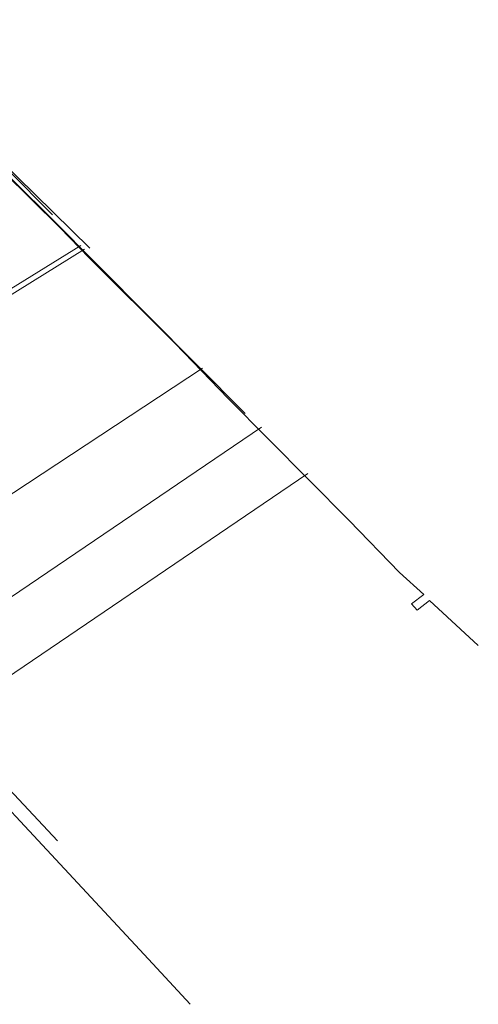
# Model space of a CAD drawing. Header units: metres. Extents: x 172462 to 175458, y 452773 to 455615.
# Tile 44 of 45: x 175123 to 175458, y 453701 to 454420. Entities that reach past the tile are written whole.
import ezdxf

# ---------------------------------------------------------------- set-up
doc = ezdxf.new("R2010")
doc.units = ezdxf.units.M
doc.header["$MEASUREMENT"] = 0
doc.layers.add('BGT Ondergrond', color=7, linetype='Continuous', lineweight=0)
doc.layers.add('DKK ondergrond', color=7, linetype='Continuous', lineweight=0)

msp = doc.modelspace()

# ---------------------------------------------------------------- linework, layer by layer
at = {"layer": 'BGT Ondergrond', "color": 7, "linetype": 'Continuous', "lineweight": 0, "flags": 128}
for points in [[(175174.39, 454253.09), (175054.42, 454370.69), (175008.06, 454419.85)], [(175000.95, 454417.52), (175003.23, 454416.09), (175015.96, 454404.13), (175058.55, 454359.49), (175055.82, 454346.96), (175059.92, 454345.14), (175069.43, 454349.99), (175152.39, 454268.15), (175174.26, 454245.81), (175236.66, 454183.42), (175275.61, 454143.34), (175363.99, 454054.05), (175400.66, 454016.24), (175418.42, 454000.07), (175409.57, 453993.35), (175413.68, 453988.64), (175422.52, 453995.75), (175458.28, 453962.95)], [(175287.86, 454132.25), (175145.41, 454275.61), (175120.94, 454299.97), (175084.43, 454336.3), (175082.91, 454336.89), (175081.46, 454339.26), (175070.25, 454350.41), (175059.01, 454361.59), (175013.88, 454406.5), (175006.6, 454414.48), (175003.69, 454416.96)], [(175007.02, 454419.17), (175008.99, 454416.66), (175015.72, 454409.42), (175147.2, 454277.39)], [(174947.12, 454037.98), (175051.72, 453925.82), (175150.76, 453820.18)], [(175017.12, 453948.04), (175020.03, 453945.66), (175217.35, 453733.86), (175247.81, 453700.86)]]:
    msp.add_lwpolyline(points, dxfattribs=at)
at = {"layer": 'DKK ondergrond', "color": 6, "linetype": 'Continuous', "lineweight": 0, "flags": 128}
for points in [[(175167.83, 454254.85), (175043, 454177.7), (174981.34, 454139.6), (174982.37, 454137.93)], [(174983.5, 454136.1), (175170.46, 454252.21)], [(175256.69, 454165.5), (174990.78, 453990.48)], [(175035.04, 453942.96), (175299.76, 454122.22)], [(175067.8, 453908.07), (175333.63, 454088.42)]]:
    msp.add_lwpolyline(points, dxfattribs=at)

doc.saveas('drawing.dxf')
